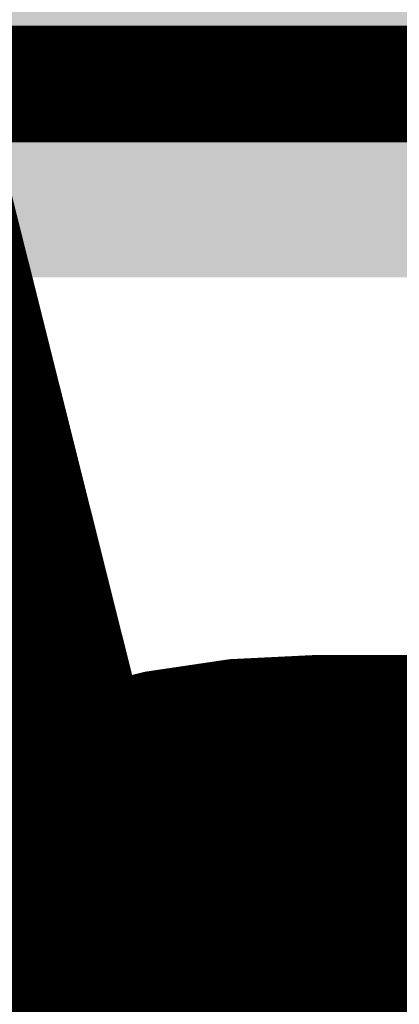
# Model space of a CAD drawing. Header units: millimetres. Extents: x 0 to 154, y -22 to 67.
# Tile 83 of 116: x 3.053 to 3.379, y 28.9 to 29.745. Entities that reach past the tile are written whole.
import ezdxf

# ---------------------------------------------------------------- set-up
doc = ezdxf.new("R2010")
doc.units = ezdxf.units.MM
for name, color, linetype in [('BottomLayer', 5, 'Continuous'), ('BottomSolder', 6, 'Continuous'), ('Mechanical18', 56, 'Continuous'), ('Mechanical7', 56, 'Continuous'), ('MidLayer1', 16, 'Continuous'), ('MidLayer2', 76, 'Continuous'), ('TopLayer', 1, 'Continuous'), ('TopPaste', 8, 'Continuous'), ('TopSolder', 216, 'Continuous')]:
    doc.layers.add(name, color=color, linetype=linetype)

# ---------------------------------------------------------------- blocks, each defined once
blk = doc.blocks.new('L_KLS5_CR2032_23_B1_B_25')
at = {"layer": 'Mechanical18', "const_width": 0.25}
blk.add_lwpolyline([(10, 0, 1), (-10, 0, 1)], format="xyb", close=True, dxfattribs=at)
blk = doc.blocks.new('USB_M_____B_RA_SMD_P_P_219')
at = {"layer": 'BottomSolder', "const_width": 1.0524}
blk.add_lwpolyline([(-3.025, -3.3), (-2.325, -3.3)], dxfattribs=at)
at = {"layer": 'BottomSolder', "const_width": 0.5262}
blk.add_lwpolyline([(-3.2881, -3.3, 1), (-2.7619, -3.3, 1)], format="xyb", close=True, dxfattribs=at)
at = {"layer": 'Mechanical7', "const_width": 0.1}
for points in [[(-4.1902, -2.06027), (-2.35125, -2.06027)], [(-4.1902, -2.75844), (-2.35125, -2.75844)]]:
    blk.add_lwpolyline(points, dxfattribs=at)
at = {"layer": 'TopLayer'}
blk.add_solid([(-3.45, -2.15001), (-1.9, -2.15001), (-3.45, -0.25001), (-1.9, -0.25001)], dxfattribs=at)
at = {"layer": 'TopPaste', "const_width": 1.5}
blk.add_lwpolyline([(-2.425, -3.3), (-2.925, -3.3)], dxfattribs=at)
at = {"layer": 'TopPaste', "const_width": 0.75}
for points in [[(-3.3, -3.3, 1), (-2.55, -3.3, 1)], [(-2.8, -3.3, 1), (-2.05, -3.3, 1)]]:
    blk.add_lwpolyline(points, format="xyb", close=True, dxfattribs=at)
at = {"layer": 'TopPaste'}
blk.add_solid([(-3.45, -2.15001), (-1.9, -2.15001), (-3.45, -0.25001), (-1.9, -0.25001)], dxfattribs=at)
at = {"layer": 'TopSolder', "const_width": 1.0524}
blk.add_lwpolyline([(-3.025, -3.3), (-2.325, -3.3)], dxfattribs=at)
at = {"layer": 'TopSolder', "const_width": 0.5262}
blk.add_lwpolyline([(-3.2881, -3.3, 1), (-2.7619, -3.3, 1)], format="xyb", close=True, dxfattribs=at)
at = {"layer": 'TopSolder'}
blk.add_solid([(-3.5262, -2.22621), (-1.8238, -2.22621), (-3.5262, -0.17381), (-1.8238, -0.17381)], dxfattribs=at)

msp = doc.modelspace()

# ---------------------------------------------------------------- linework, layer by layer
at = {"layer": 'BottomLayer'}
for p, q in [((3.12795, 29.15066), (3.05, 29.13742)), ((3.2069, 29.1551), (3.12795, 29.15066)), ((3.9069, 29.1551), (3.2069, 29.1551))]:
    msp.add_line(p, q, dxfattribs=at)
at = {"layer": 'MidLayer1'}
for p, q in [((3.12795, 29.15066), (3.05, 29.13742)), ((3.2069, 29.1551), (3.12795, 29.15066)), ((3.9069, 29.1551), (3.2069, 29.1551))]:
    msp.add_line(p, q, dxfattribs=at)
at = {"layer": 'MidLayer2'}
for p, q in [((3.12795, 29.15066), (3.05, 29.13742)), ((3.2069, 29.1551), (3.12795, 29.15066)), ((3.9069, 29.1551), (3.2069, 29.1551))]:
    msp.add_line(p, q, dxfattribs=at)

# ---------------------------------------------------------------- block references
for name, p, rotation in [('L_KLS5_CR2032_23_B1_B_25', (12.6746, 31.75), 90), ('USB_M_____B_RA_SMD_P_P_219', (6.2319, 31.74999), 360)]:
    msp.add_blockref(name, p, dxfattribs=dict(rotation=rotation))

doc.saveas('drawing.dxf')
